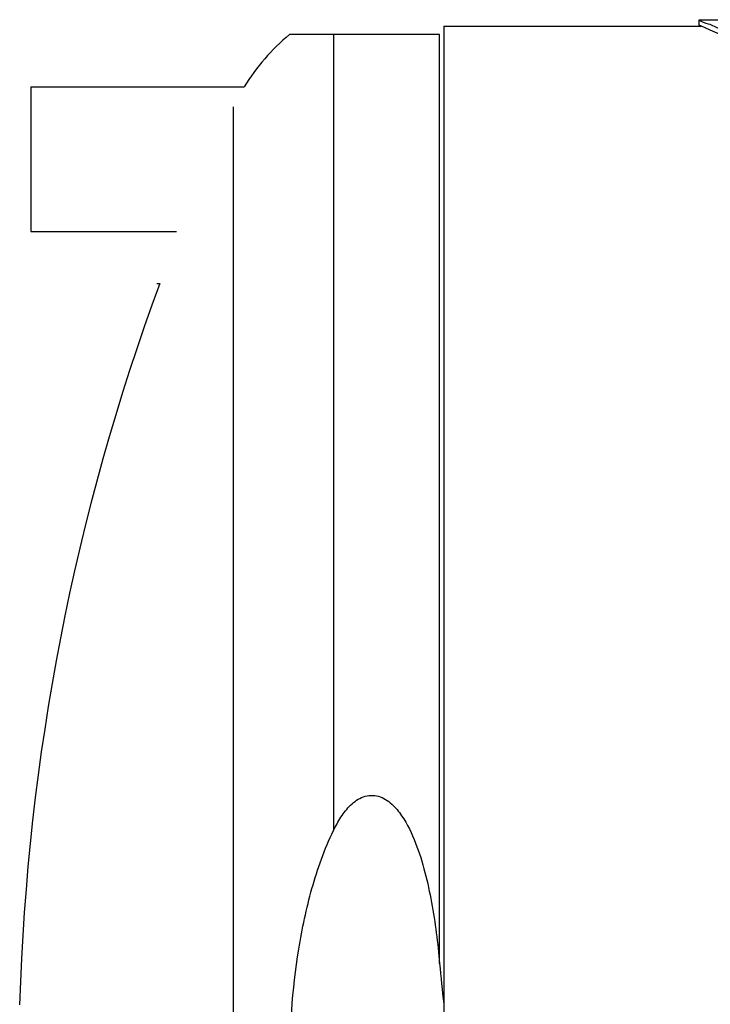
# Model space of a CAD drawing. Header units: millimetres. Extents: x 0 to 297, y 0 to 210.
# Tile 15 of 21: x 206.96 to 214.6, y 153.89 to 164.78. Entities that reach past the tile are written whole.
import ezdxf

# ---------------------------------------------------------------- set-up
doc = ezdxf.new("R2010")
doc.units = ezdxf.units.MM
doc.header["$LTSCALE"] = 16.335
doc.layers.get('0').update_dxf_attribs({"linetype": 'CONTINUOUS'})
doc.layers.add('AXES_REF', color=7, linetype='CONTINUOUS')

msp = doc.modelspace()

# ---------------------------------------------------------------- linework, layer by layer
at = {"color": 7, "linetype": 'Continuous'}
for p, q in [((211.65, 164.707), (211.65, 141.567)), ((211.65, 164.707), (214.497, 164.707)), ((214.475, 164.717), (214.475, 164.777)), ((214.475, 164.777), (214.805, 164.777)), ((214.497, 164.707), (214.475, 164.717)), ((211.605, 164.612), (209.943, 164.612)), ((208.476, 161.862), (208.508, 161.862))]:
    msp.add_line(p, q, dxfattribs=at)
at = {"color": 9, "linetype": 'Continuous'}
for p, q in [((210.43, 164.612), (210.43, 155.812)), ((211.605, 154.342), (211.605, 164.612))]:
    msp.add_line(p, q, dxfattribs=at)
at = {"color": 7, "linetype": 'Continuous'}
for points, knots in [([(214.475, 164.777), (214.501, 164.751), (214.589, 164.735), (214.716, 164.668), (214.978, 164.564), (215.403, 164.39), (216.032, 164.167), (216.797, 163.937), (218.007, 163.66), (219.65, 163.498), (221.292, 163.66), (222.503, 163.937), (223.267, 164.167), (223.897, 164.39), (224.322, 164.564), (224.583, 164.668), (224.711, 164.735), (224.799, 164.751), (224.825, 164.777)], [0, 0, 0, 0, 0.010405, 0.023209, 0.04078, 0.08896, 0.152183, 0.227663, 0.312738, 0.5, 0.687262, 0.772337, 0.847817, 0.91104, 0.95922, 0.976791, 0.989595, 1, 1, 1, 1]), ([(217.223, 163.777), (216.872, 163.857), (215.944, 164.113), (215.046, 164.463), (214.496, 164.708)], [0, 0, 0, 0, 0.374068, 1, 1, 1, 1]), ([(210.43, 155.812), (210.455, 155.863), (210.509, 155.963), (210.614, 156.098), (210.732, 156.183), (210.844, 156.206), (210.958, 156.191), (211.081, 156.111), (211.224, 155.935), (211.346, 155.676), (211.447, 155.351), (211.542, 154.907), (211.584, 154.568), (211.605, 154.342)], [0, 0, 0, 0, 0.062577, 0.12508, 0.187261, 0.218456, 0.249644, 0.311756, 0.374244, 0.499225, 0.624397, 0.749609, 1, 1, 1, 1]), ([(209.943, 153.137), (209.943, 153.593), (209.99, 154.28), (210.177, 155.174), (210.33, 155.607), (210.43, 155.812)], [0, 0, 0, 0, 0.499966, 0.750074, 1, 1, 1, 1])]:
    msp.add_open_spline(points, degree=3, knots=knots, dxfattribs=at)
msp.add_open_spline([(211.605, 154.342), (211.618, 154.193), (211.634, 154.044), (211.65, 153.895)], degree=3, dxfattribs=at)
at = {"layer": 'AXES_REF', "color": 7, "linetype": 'Continuous'}
for p, q in [((207.081, 164.035), (207.081, 162.435)), ((207.081, 164.035), (209.442, 164.035)), ((207.081, 162.435), (208.695, 162.435))]:
    msp.add_line(p, q, dxfattribs=at)
at = {"layer": 'AXES_REF', "color": 9, "linetype": 'Continuous'}
msp.add_line((209.323, 142.462), (209.323, 163.813), dxfattribs=at)
at = {"layer": 'AXES_REF', "color": 7, "linetype": 'Continuous'}
for centre, radius, start, end in [((211.406, 162.837), 2.3, 129.4897, 148.608), ((232.121, 153.137), 25.174, 159.7208, 178.2927)]:
    msp.add_arc(centre, radius, start, end, dxfattribs=at)

doc.saveas('drawing.dxf')
